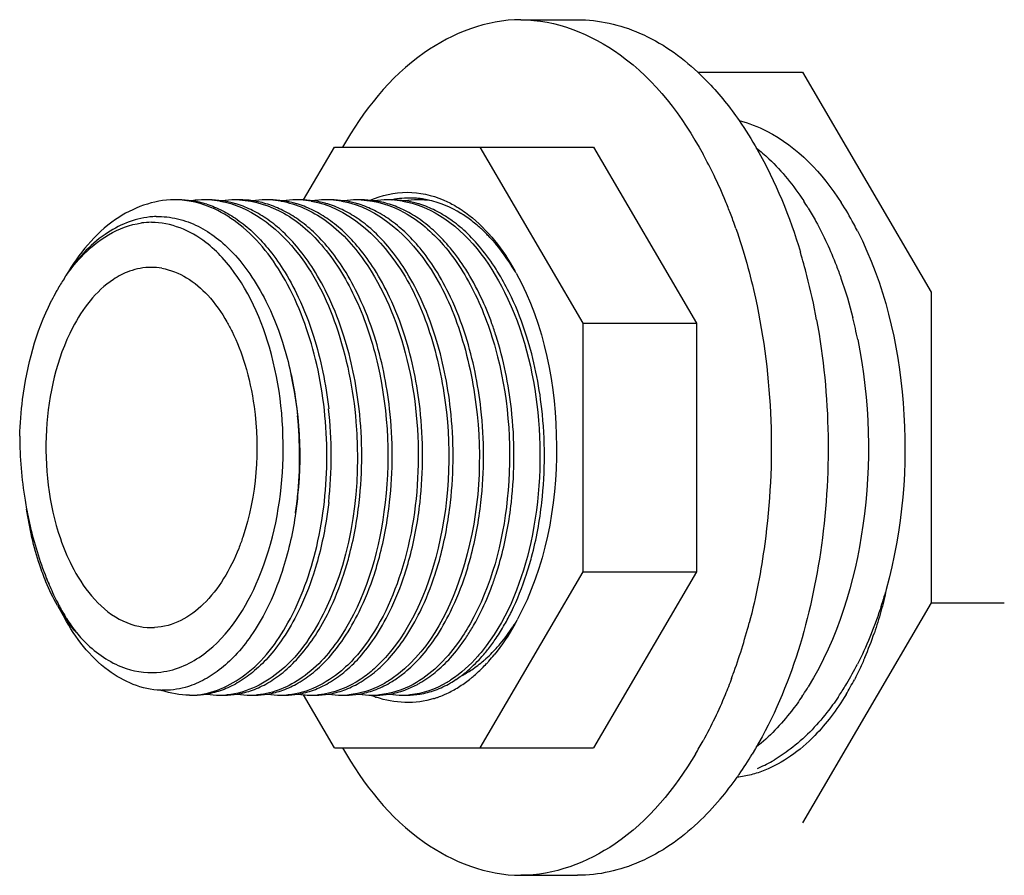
# Model space of a CAD drawing. Header units: millimetres. Extents: x 0 to 297, y 0 to 210.
# Tile 19 of 26: x 223.774 to 224.429, y 171.447 to 172.017. Entities that reach past the tile are written whole.
import ezdxf

# ---------------------------------------------------------------- set-up
doc = ezdxf.new("R2010")
doc.units = ezdxf.units.MM
doc.header["$LTSCALE"] = 16.335
doc.layers.get('0').update_dxf_attribs({"linetype": 'CONTINUOUS'})
doc.layers.add('AXES_REF', color=7, linetype='CONTINUOUS')

msp = doc.modelspace()

# ---------------------------------------------------------------- linework, layer by layer
at = {"color": 7, "linetype": 'Continuous'}
for p, q in [((224.22528, 171.98223), (224.29506, 171.98223)), ((224.29506, 171.98223), (224.38074, 171.83579)), ((223.96272, 171.89714), (223.98326, 171.93223)), ((223.98326, 171.93223), (224.15588, 171.93223)), ((224.08019, 171.93223), (224.14874, 171.81508)), ((224.15588, 171.93223), (224.22443, 171.81508)), ((224.0215, 171.89724), (224.0217, 171.89728)), ((224.0215, 171.89719), (224.0217, 171.89723)), ((224.06777, 171.88808), (224.06758, 171.8882)), ((224.06777, 171.88809), (224.06758, 171.8882)), ((224.06917, 171.88714), (224.0691, 171.88718)), ((224.06918, 171.88719), (224.06911, 171.88724)), ((224.38074, 171.83579), (224.38074, 171.62868)), ((224.14874, 171.81508), (224.14874, 171.64939)), ((224.14874, 171.81508), (224.22443, 171.81508)), ((224.22443, 171.81508), (224.22443, 171.64939)), ((224.14874, 171.64939), (224.08019, 171.53223)), ((224.14874, 171.64939), (224.22443, 171.64939)), ((224.22443, 171.64939), (224.15588, 171.53223)), ((224.38074, 171.62868), (224.29506, 171.48223)), ((224.38074, 171.62868), (224.4294, 171.62868)), ((223.79884, 171.62706), (223.80347, 171.61881)), ((223.98326, 171.53223), (223.96262, 171.56751)), ((223.98326, 171.53223), (224.15588, 171.53223))]:
    msp.add_line(p, q, dxfattribs=at)
for centre, radius, start, end in [((223.87663, 171.83691), 0.06032, 87.20207, 90.00324), ((223.87955, 171.83637), 0.06086, 81.64258, 89.9759), ((223.87662, 171.83685), 0.06039, 86.42941, 87.20227), ((223.87656, 171.83607), 0.06117, 80.46641, 86.41439), ((223.89692, 171.83645), 0.06079, 90.02202, 98.06717), ((223.87909, 171.83364), 0.06363, 72.31982, 81.58966), ((223.8969, 171.83701), 0.06023, 87.19511, 89.99864), ((223.89683, 171.83602), 0.06122, 80.40339, 87.17817), ((223.89982, 171.83644), 0.06079, 81.81514, 89.97657), ((223.9172, 171.83643), 0.06081, 90.02335, 98.24866), ((223.89949, 171.83423), 0.06303, 74.65702, 81.79789), ((223.91717, 171.83701), 0.06023, 87.19511, 89.99864), ((223.9201, 171.83645), 0.06079, 81.87917, 89.97704), ((223.93747, 171.83641), 0.06082, 90.02362, 98.31093), ((223.91965, 171.83366), 0.06361, 72.36759, 81.83105), ((223.93745, 171.83701), 0.06023, 87.19511, 89.99864), ((223.93738, 171.83602), 0.06122, 80.40339, 87.17817), ((223.94037, 171.83644), 0.06079, 81.81737, 89.9766), ((223.95775, 171.83643), 0.06081, 90.02336, 98.25095), ((223.94003, 171.83422), 0.06304, 74.59793, 81.79949), ((223.95772, 171.83701), 0.06023, 87.19511, 89.99864), ((223.96065, 171.83644), 0.06079, 81.8189, 89.97659), ((223.95765, 171.83602), 0.06122, 80.40339, 87.17817), ((223.97809, 171.83584), 0.0614, 96.29806, 98.24118), ((223.96031, 171.83421), 0.06305, 74.55574, 81.80057), ((223.97801, 171.83666), 0.06057, 90.0116, 96.3036), ((223.97799, 171.83701), 0.06023, 87.19511, 89.99864), ((223.97793, 171.83602), 0.06122, 80.40339, 87.17817), ((223.98092, 171.83644), 0.06079, 81.8195, 89.97659), ((223.9983, 171.83643), 0.06081, 90.02338, 98.2532), ((223.98058, 171.8342), 0.06306, 74.53795, 81.80098), ((223.99827, 171.83701), 0.06023, 87.19511, 89.99864), ((224.0012, 171.83644), 0.06079, 81.84084, 89.97675), ((224.01857, 171.83642), 0.06082, 90.02331, 98.27366), ((224.00074, 171.83365), 0.06362, 72.36937, 81.79341), ((224.01854, 171.83701), 0.06023, 87.19511, 89.99864), ((224.01848, 171.83602), 0.06122, 80.40339, 87.17817), ((224.02147, 171.83644), 0.06079, 81.81624, 89.97662), ((224.03337, 171.83821), 0.06021, 88.60742, 101.17579), ((224.03885, 171.83643), 0.06081, 90.02336, 98.24974), ((224.02113, 171.83422), 0.06304, 74.61714, 81.79853), ((224.03332, 171.83902), 0.0594, 84.62397, 88.5396), ((224.03882, 171.83701), 0.06023, 87.19511, 89.99864), ((224.03325, 171.83826), 0.06017, 81.77087, 84.62414), ((224.04177, 171.8369), 0.06033, 85.91794, 89.99591), ((224.03876, 171.83611), 0.06113, 81.03495, 87.18205), ((224.03308, 171.83716), 0.06127, 77.77299, 81.76527), ((223.89892, 171.8321), 0.06523, 72.45728, 74.67606), ((223.93946, 171.83207), 0.06526, 72.40855, 74.61743), ((223.95974, 171.83206), 0.06528, 72.40928, 74.57572), ((223.98001, 171.83206), 0.06528, 72.42372, 74.55818), ((224.02056, 171.83208), 0.06526, 72.4092, 74.63644), ((224.01547, 171.82041), 0.07801, 57.65031, 63.36736), ((223.86605, 171.83083), 0.05526, 91.57522, 95.86707), ((224.01209, 171.81499), 0.08439, 54.93401, 57.68305), ((224.02541, 171.81976), 0.08039, 57.06725, 58.20053), ((224.02336, 171.81664), 0.08413, 53.79552, 56.99689), ((224.01831, 171.80987), 0.09257, 48.11378, 53.75262), ((223.86143, 171.83056), 0.05168, 90.01768, 97.44528), ((224.01116, 171.80183), 0.10334, 44.12766, 48.13701), ((224.00494, 171.79574), 0.11204, 41.8439, 44.14816), ((223.95759, 171.76635), 0.15798, 30.22041, 32.3914), ((223.91628, 171.76993), 0.13545, 146.55406, 150.1392), ((223.94285, 171.75794), 0.17496, 25.20743, 30.17054), ((223.95863, 171.76861), 0.16613, 28.69497, 29.31997), ((223.92372, 171.76557), 0.14406, 150.10895, 150.68307), ((223.9298, 171.7622), 0.15101, 150.69865, 153.27604), ((223.89826, 171.74653), 0.20182, 19.74441, 25.20925), ((223.93528, 171.75939), 0.15717, 153.26005, 153.46041), ((223.87871, 171.73929), 0.22267, 17.56711, 19.79795), ((223.69235, 171.72624), 0.26778, 354.29652, 5.82045), ((223.70183, 171.72679), 0.2794, 353.60604, 6.42946), ((223.72209, 171.72679), 0.27942, 353.6122, 6.41819), ((223.74236, 171.72679), 0.27942, 353.61336, 6.41479), ((223.76263, 171.72679), 0.27943, 353.6131, 6.41055), ((223.78292, 171.72679), 0.27942, 353.58915, 6.38473), ((223.80318, 171.72679), 0.27943, 353.61318, 6.41007), ((223.82346, 171.72679), 0.27943, 353.61285, 6.41117), ((223.84374, 171.72679), 0.27942, 353.61105, 6.41398), ((224.21578, 171.77205), 0.44484, 189.69434, 190.48478), ((223.89595, 171.71127), 0.20508, 339.65028, 342.01046), ((224.14638, 171.79), 0.38324, 202.50941, 203.0782), ((223.94308, 171.7031), 0.16215, 202.9877, 207.33273), ((223.933, 171.69802), 0.15086, 207.3782, 207.87858), ((223.92537, 171.6939), 0.1422, 207.84595, 211.63613), ((223.90419, 171.68609), 0.12077, 209.26445, 213.75311), ((223.83104, 171.69589), 0.16548, 333.11328, 333.77483), ((223.94016, 171.69194), 0.15679, 329.46441, 333.82523), ((223.95866, 171.69286), 0.15879, 330.33585, 333.80229), ((223.89612, 171.68082), 0.11113, 213.80777, 214.44106), ((223.91816, 171.68954), 0.13377, 211.66986, 212.13357), ((223.90952, 171.68395), 0.12348, 212.06777, 217.41586), ((223.9738, 171.68419), 0.14134, 326.0198, 330.35294), ((223.9886, 171.6874), 0.13584, 327.03585, 327.59296), ((223.98617, 171.68894), 0.13872, 327.59411, 328.47989), ((223.95741, 171.69653), 0.16752, 330.686, 331.81792), ((223.95517, 171.68313), 0.13938, 325.99778, 329.44672), ((223.99015, 171.6864), 0.134, 326.65335, 327.03545), ((224.12234, 171.68395), 0.23297, 336.85376, 341.17884), ((223.88053, 171.67886), 0.13164, 325.72429, 325.96743), ((223.9877, 171.67485), 0.12459, 322.04205, 326.00896), ((224.01472, 171.66765), 0.10306, 315.63669, 319.99365), ((223.99831, 171.66657), 0.11113, 317.97896, 322.04126), ((224.02202, 171.66055), 0.09288, 312.04043, 315.62056), ((223.92154, 171.66277), 0.10537, 317.93421, 318.26599), ((224.00759, 171.65992), 0.1052, 312.41253, 317.04372), ((224.02585, 171.65636), 0.0872, 310.65711, 312.01644), ((224.00182, 171.6654), 0.11316, 317.00273, 318.19229), ((223.99729, 171.66942), 0.11922, 318.20595, 320.84626), ((223.95561, 171.64867), 0.08563, 309.34973, 310.71138), ((223.98007, 171.64342), 0.07892, 303.38907, 309.40794), ((224.01877, 171.6458), 0.08193, 306.83896, 309.35145), ((224.03783, 171.63963), 0.06658, 296.83551, 300.08223), ((224.03575, 171.64322), 0.07073, 300.08516, 303.42548), ((224.0143, 171.65263), 0.09529, 309.56013, 311.88326), ((224.01211, 171.65509), 0.09859, 311.87302, 312.3671), ((223.98422, 171.63724), 0.07147, 300.02873, 303.33806), ((224.00623, 171.63428), 0.06804, 297.92471, 300.01324), ((224.02195, 171.63701), 0.07121, 300.4673, 302.45945), ((224.02093, 171.63863), 0.07312, 302.45371, 303.12721), ((224.02464, 171.63747), 0.07173, 300.02834, 303.70972), ((224.02173, 171.64183), 0.07698, 303.70617, 306.84432), ((224.02119, 171.6439), 0.08417, 302.09418, 308.20135), ((224.01696, 171.64942), 0.09113, 308.14482, 309.55303), ((224.16145, 171.66544), 0.18967, 328.97556, 332.39792), ((223.86951, 171.62355), 0.0531, 267.95346, 268.80365), ((224.02856, 171.63113), 0.06941, 293.39585, 295.28238), ((224.02625, 171.63584), 0.07466, 295.3466, 302.09234), ((223.88676, 171.61993), 0.05269, 270.00166, 273.20519), ((223.88968, 171.62056), 0.05333, 270.03345, 279.3226), ((223.90707, 171.62058), 0.05335, 260.55549, 269.96586), ((223.90703, 171.61994), 0.05271, 270.00161, 273.20481), ((223.90995, 171.62056), 0.05333, 270.03352, 279.34532), ((223.90701, 171.62032), 0.05309, 273.204, 275.30177), ((223.92734, 171.62058), 0.05334, 260.57821, 269.96596), ((223.92731, 171.61994), 0.05271, 270.00161, 273.20481), ((223.92729, 171.62032), 0.05309, 273.204, 275.30177), ((223.93023, 171.62056), 0.05333, 270.0334, 279.33304), ((223.94762, 171.62058), 0.05335, 260.56646, 269.96597), ((223.94758, 171.61994), 0.05271, 270.00161, 273.20481), ((223.9505, 171.62056), 0.05333, 270.03343, 279.33546), ((223.94756, 171.62032), 0.05309, 273.204, 275.30177), ((223.96796, 171.62106), 0.05383, 260.582, 264.30621), ((223.96787, 171.62016), 0.05292, 264.30667, 269.99089), ((223.96786, 171.61994), 0.05271, 270.00161, 273.20481), ((223.96784, 171.62032), 0.05309, 273.204, 275.30177), ((223.97078, 171.62056), 0.05333, 270.03342, 279.33727), ((223.98817, 171.62058), 0.05335, 260.57083, 269.96601), ((223.98813, 171.61994), 0.05271, 270.00161, 273.20481), ((223.99105, 171.62055), 0.05332, 270.0324, 279.23511), ((223.98811, 171.62032), 0.05309, 273.204, 275.30177), ((224.00844, 171.6206), 0.05336, 260.47265, 269.96631), ((224.03427, 171.62974), 0.06788, 247.12534, 247.5344), ((224.03384, 171.62867), 0.06673, 247.52898, 249.86086), ((224.00841, 171.61994), 0.05271, 270.00161, 273.20481), ((224.03347, 171.6277), 0.06569, 249.86632, 250.12848), ((224.00839, 171.62032), 0.05309, 273.204, 275.30177), ((224.01133, 171.62056), 0.05333, 270.03338, 279.33253), ((224.02871, 171.62058), 0.05335, 260.56594, 269.96596), ((224.02868, 171.61994), 0.05271, 270.00161, 273.20481), ((224.0316, 171.62056), 0.05333, 270.03338, 279.3295), ((224.02866, 171.62032), 0.05309, 273.204, 275.30177), ((224.03052, 171.6261), 0.064, 287.31422, 288.1127), ((224.03024, 171.62696), 0.06491, 288.11519, 289.9441), ((224.02953, 171.62888), 0.06696, 289.95354, 293.40303)]:
    msp.add_arc(centre, radius, start, end, dxfattribs=at)
at = {"color": 9, "linetype": 'Continuous'}
for centre, radius, start, end in [((223.7284, 171.72472), 0.23187, 351.01147, 351.13251), ((223.94546, 171.7065), 0.16569, 201.73299, 203.75376)]:
    msp.add_arc(centre, radius, start, end, dxfattribs=at)
at = {"color": 7, "linetype": 'Continuous'}
for points, knots in [([(223.87662, 171.89723), (223.86289, 171.89723), (223.83243, 171.88567), (223.81301, 171.86109), (223.80455, 171.84679)], [0, 0, 0, 0, 0.452522, 1, 1, 1, 1]), ([(223.8897, 171.56732), (223.90188, 171.568), (223.92845, 171.57988), (223.95617, 171.61709), (223.9742, 171.66784), (223.98043, 171.72677), (223.97413, 171.78643), (223.9557, 171.83931), (223.92712, 171.87935), (223.89981, 171.89419), (223.88669, 171.89639)], [0, 0, 0, 0, 0.090835, 0.202454, 0.33763, 0.487999, 0.640336, 0.781116, 0.900916, 1, 1, 1, 1]), ([(223.90704, 171.89638), (223.92672, 171.89306), (223.96099, 171.86671), (223.98775, 171.81153), (224.00416, 171.72947), (223.99552, 171.66204), (223.9771, 171.62393)], [0, 0, 0, 0, 0.193411, 0.378791, 0.589779, 1, 1, 1, 1]), ([(223.92012, 171.89716), (223.93034, 171.89666), (223.95213, 171.88961), (223.97888, 171.86511), (223.99985, 171.82979), (224.01883, 171.77083), (224.02196, 171.69253), (224.0037, 171.63118), (223.98774, 171.60679)], [0, 0, 0, 0, 0.090922, 0.19472, 0.315783, 0.451903, 0.741195, 1, 1, 1, 1]), ([(223.94758, 171.89638), (223.95818, 171.89459), (223.98014, 171.88441), (224.01123, 171.85005), (224.0344, 171.79351), (224.0422, 171.72149), (224.032, 171.65165), (224.01201, 171.60982), (223.99858, 171.59418)], [0, 0, 0, 0, 0.093043, 0.20116, 0.394621, 0.610894, 0.821552, 1, 1, 1, 1]), ([(223.96786, 171.89638), (223.99149, 171.89239), (224.02471, 171.86208), (224.04772, 171.81105), (224.06254, 171.74507), (224.05849, 171.66445), (224.03079, 171.60367), (224.00978, 171.58488)], [0, 0, 0, 0, 0.20127, 0.330586, 0.47352, 0.763283, 1, 1, 1, 1]), ([(223.98813, 171.89638), (224.01279, 171.89222), (224.04709, 171.85957), (224.06984, 171.80568), (224.08339, 171.73674), (224.07701, 171.65488), (224.04477, 171.59411), (224.02174, 171.57833)], [0, 0, 0, 0, 0.204258, 0.336402, 0.481924, 0.771944, 1, 1, 1, 1]), ([(224.00122, 171.89716), (224.01113, 171.89668), (224.0322, 171.89006), (224.0584, 171.86691), (224.07923, 171.83333), (224.09877, 171.7768), (224.10361, 171.70036), (224.08791, 171.63989), (224.07365, 171.61469)], [0, 0, 0, 0, 0.090579, 0.193402, 0.312907, 0.447379, 0.735787, 1, 1, 1, 1]), ([(224.03172, 171.90223), (224.0399, 171.90223), (224.05109, 171.89976), (224.06097, 171.89478), (224.06348, 171.89334)], [0, 0, 0, 0, 0.738877, 1, 1, 1, 1]), ([(223.8604, 171.8858), (223.84977, 171.88471), (223.82725, 171.87517), (223.81156, 171.85723), (223.80457, 171.84676)], [0, 0, 0, 0, 0.458914, 1, 1, 1, 1]), ([(224.05334, 171.88689), (224.07235, 171.87522), (224.10383, 171.83247), (224.12288, 171.75485), (224.11923, 171.67227), (224.09939, 171.62002), (224.08436, 171.60001)], [0, 0, 0, 0, 0.214474, 0.480968, 0.759329, 1, 1, 1, 1]), ([(223.80327, 171.84458), (223.80666, 171.84971), (223.81958, 171.86675), (223.83951, 171.87981), (223.85474, 171.8818)], [0, 0, 0, 0, 0.286227, 1, 1, 1, 1]), ([(223.90861, 171.8587), (223.90524, 171.86237), (223.89235, 171.87464), (223.8743, 171.88223), (223.86142, 171.88223)], [0, 0, 0, 0, 0.278492, 1, 1, 1, 1]), ([(223.89627, 171.59457), (223.91294, 171.6069), (223.93904, 171.64846), (223.95267, 171.72086), (223.94521, 171.79596), (223.92379, 171.84215), (223.90861, 171.8587)], [0, 0, 0, 0, 0.217624, 0.487082, 0.764283, 1, 1, 1, 1]), ([(224.10436, 171.84837), (224.12329, 171.81378), (224.13885, 171.73303), (224.12375, 171.65227), (224.10507, 171.61741)], [0, 0, 0, 0, 0.499354, 1, 1, 1, 1]), ([(223.77377, 171.73983), (223.77401, 171.74797), (223.7764, 171.77871), (223.78452, 171.8093), (223.79467, 171.82962)], [0, 0, 0, 0, 0.263901, 1, 1, 1, 1]), ([(223.94826, 171.8038), (223.94956, 171.79983), (223.95442, 171.78335), (223.95743, 171.76633), (223.95875, 171.75339)], [0, 0, 0, 0, 0.243216, 1, 1, 1, 1]), ([(223.95881, 171.69963), (223.95837, 171.69527), (223.95625, 171.6784), (223.95242, 171.66172), (223.94849, 171.64971)], [0, 0, 0, 0, 0.257408, 1, 1, 1, 1]), ([(223.9795, 171.69567), (223.97903, 171.69151), (223.97682, 171.67537), (223.97309, 171.65944), (223.96936, 171.64794)], [0, 0, 0, 0, 0.257405, 1, 1, 1, 1]), ([(223.98963, 171.64793), (223.99085, 171.65168), (223.99545, 171.66732), (223.99839, 171.68343), (223.99978, 171.6957)], [0, 0, 0, 0, 0.242005, 1, 1, 1, 1]), ([(224.0099, 171.64793), (224.01112, 171.65168), (224.01573, 171.66732), (224.01867, 171.68343), (224.02005, 171.6957)], [0, 0, 0, 0, 0.242002, 1, 1, 1, 1]), ([(224.03018, 171.64792), (224.0314, 171.65167), (224.036, 171.66731), (224.03894, 171.68343), (224.04033, 171.6957)], [0, 0, 0, 0, 0.241997, 1, 1, 1, 1]), ([(224.05045, 171.64792), (224.05167, 171.65167), (224.05626, 171.66727), (224.0592, 171.68334), (224.06059, 171.69559)], [0, 0, 0, 0, 0.242008, 1, 1, 1, 1]), ([(224.07072, 171.64789), (224.07194, 171.65164), (224.07655, 171.66729), (224.07949, 171.68342), (224.08087, 171.6957)], [0, 0, 0, 0, 0.24199, 1, 1, 1, 1]), ([(224.091, 171.64793), (224.09222, 171.65168), (224.09683, 171.66732), (224.09977, 171.68343), (224.10115, 171.6957)], [0, 0, 0, 0, 0.242002, 1, 1, 1, 1]), ([(224.11128, 171.64793), (224.1125, 171.65168), (224.1171, 171.66732), (224.12004, 171.68342), (224.12142, 171.69569)], [0, 0, 0, 0, 0.242005, 1, 1, 1, 1]), ([(223.79124, 171.64281), (223.78972, 171.64647), (223.78391, 171.66211), (223.78021, 171.6785), (223.77836, 171.69109)], [0, 0, 0, 0, 0.23721, 1, 1, 1, 1]), ([(223.77837, 171.6911), (223.77916, 171.68687), (223.78253, 171.67059), (223.78762, 171.65467), (223.79233, 171.64328)], [0, 0, 0, 0, 0.258704, 1, 1, 1, 1]), ([(224.35079, 171.63758), (224.34974, 171.63266), (224.34738, 171.62298), (224.34445, 171.61346), (224.34285, 171.60879)], [0, 0, 0, 0, 0.504598, 1, 1, 1, 1]), ([(223.9771, 171.62393), (223.96992, 171.60905), (223.95338, 171.58344), (223.92504, 171.56868), (223.91192, 171.56746)], [0, 0, 0, 0, 0.556184, 1, 1, 1, 1]), ([(223.86762, 171.57049), (223.85521, 171.57093), (223.82792, 171.58266), (223.81094, 171.60551), (223.80347, 171.61881)], [0, 0, 0, 0, 0.448814, 1, 1, 1, 1]), ([(224.07365, 171.61469), (224.0711, 171.6102), (224.06119, 171.59457), (224.04749, 171.58085), (224.03571, 171.57446)], [0, 0, 0, 0, 0.278102, 1, 1, 1, 1]), ([(223.81145, 171.60893), (223.81386, 171.60607), (223.82323, 171.59606), (223.83517, 171.58815), (223.84465, 171.585)], [0, 0, 0, 0, 0.272369, 1, 1, 1, 1]), ([(223.98774, 171.60679), (223.98081, 171.5962), (223.96533, 171.57807), (223.94276, 171.56844), (223.93219, 171.56746)], [0, 0, 0, 0, 0.544002, 1, 1, 1, 1]), ([(224.08436, 171.60001), (224.08262, 171.59769), (224.07577, 171.58922), (224.06758, 171.58176), (224.06089, 171.57739)], [0, 0, 0, 0, 0.266729, 1, 1, 1, 1]), ([(223.99858, 171.59418), (223.99531, 171.59037), (223.98279, 171.57752), (223.96539, 171.56866), (223.95247, 171.56746)], [0, 0, 0, 0, 0.279224, 1, 1, 1, 1]), ([(224.33656, 171.59237), (224.33547, 171.58984), (224.33322, 171.58485), (224.33079, 171.57995), (224.32953, 171.57756)], [0, 0, 0, 0, 0.504684, 1, 1, 1, 1]), ([(224.00978, 171.58488), (224.00701, 171.58239), (223.99623, 171.57385), (223.98274, 171.56839), (223.97274, 171.56746)], [0, 0, 0, 0, 0.270672, 1, 1, 1, 1]), ([(224.02174, 171.57833), (224.0195, 171.5768), (224.01072, 171.57143), (224.00057, 171.56816), (223.99302, 171.56746)], [0, 0, 0, 0, 0.263651, 1, 1, 1, 1]), ([(224.32399, 171.56768), (224.32093, 171.56261), (224.31453, 171.55306), (224.30705, 171.54431), (224.30317, 171.54033)], [0, 0, 0, 0, 0.515371, 1, 1, 1, 1]), ([(224.30317, 171.54033), (224.29823, 171.53527), (224.28793, 171.52635), (224.276, 171.51969), (224.27, 171.51726)], [0, 0, 0, 0, 0.521839, 1, 1, 1, 1]), ([(224.27, 171.51726), (224.26848, 171.51665), (224.26544, 171.51553), (224.26233, 171.51462), (224.26078, 171.51423)], [0, 0, 0, 0, 0.504533, 1, 1, 1, 1]), ([(224.26078, 171.51423), (224.25924, 171.51383), (224.25616, 171.51316), (224.25303, 171.51272), (224.25148, 171.51256)], [0, 0, 0, 0, 0.503337, 1, 1, 1, 1])]:
    msp.add_open_spline(points, degree=3, knots=knots, dxfattribs=at)
for points in [[(224.0071, 171.89694), (224.01479, 171.9003), (224.02333, 171.90223), (224.03172, 171.90223)], [(224.02868, 171.89638), (224.03737, 171.89491), (224.04583, 171.8915), (224.05334, 171.88689)], [(224.06758, 171.8882), (224.06098, 171.89227), (224.05364, 171.8954), (224.04606, 171.89705)], [(223.89841, 171.89427), (223.90186, 171.89317), (223.90523, 171.89179), (223.90847, 171.89017)], [(223.90847, 171.89017), (223.91201, 171.8884), (223.91542, 171.88634), (223.91865, 171.88407)], [(223.92879, 171.89015), (223.92551, 171.89179), (223.92209, 171.89319), (223.91859, 171.8943)], [(223.93893, 171.88407), (223.9357, 171.88633), (223.93231, 171.88838), (223.92879, 171.89015)], [(223.94906, 171.89015), (223.9458, 171.89178), (223.9424, 171.89318), (223.93891, 171.89428)], [(223.9592, 171.88407), (223.95598, 171.88633), (223.95259, 171.88838), (223.94906, 171.89015)], [(223.96934, 171.89014), (223.96607, 171.89178), (223.96267, 171.89318), (223.95919, 171.89428)], [(223.97946, 171.88408), (223.97624, 171.88634), (223.97286, 171.88839), (223.96934, 171.89014)], [(223.9896, 171.89015), (223.98634, 171.89178), (223.98294, 171.89318), (223.97946, 171.89428)], [(223.99976, 171.88407), (223.99653, 171.88633), (223.99313, 171.88839), (223.9896, 171.89015)], [(224.00989, 171.89014), (224.00662, 171.89178), (224.00321, 171.89318), (223.99972, 171.89429)], [(224.02003, 171.88407), (224.01681, 171.88633), (224.01342, 171.88838), (224.00989, 171.89014)], [(224.03017, 171.89014), (224.0269, 171.89178), (224.0235, 171.89318), (224.02001, 171.89428)], [(224.04031, 171.88407), (224.03708, 171.88633), (224.03369, 171.88838), (224.03017, 171.89014)], [(224.05044, 171.89014), (224.04717, 171.89178), (224.04377, 171.89318), (224.04029, 171.89428)], [(224.06348, 171.89334), (224.06675, 171.89146), (224.06988, 171.88932), (224.07286, 171.88701)], [(223.86453, 171.88607), (223.86933, 171.8862), (223.8742, 171.88569), (223.87888, 171.88459)], [(223.87888, 171.88459), (223.8836, 171.88348), (223.8882, 171.88176), (223.89253, 171.87959)], [(223.91865, 171.88407), (223.92222, 171.88157), (223.9256, 171.8788), (223.92879, 171.87583)], [(223.94906, 171.87583), (223.94587, 171.8788), (223.94249, 171.88157), (223.93893, 171.88407)], [(223.96933, 171.87584), (223.96614, 171.8788), (223.96276, 171.88157), (223.9592, 171.88407)], [(223.98961, 171.87583), (223.98642, 171.8788), (223.98303, 171.88158), (223.97946, 171.88408)], [(224.00988, 171.87583), (224.0067, 171.8788), (224.00332, 171.88157), (223.99976, 171.88407)], [(224.03016, 171.87583), (224.02698, 171.87879), (224.0236, 171.88157), (224.02003, 171.88407)], [(224.05044, 171.87583), (224.04725, 171.87879), (224.04387, 171.88157), (224.04031, 171.88407)], [(224.07071, 171.87583), (224.06752, 171.8788), (224.06414, 171.88157), (224.06058, 171.88407)], [(224.07286, 171.88701), (224.0792, 171.88209), (224.0849, 171.87629), (224.08995, 171.87005)], [(223.89253, 171.87959), (223.89679, 171.87746), (223.90084, 171.87487), (223.90462, 171.87198)], [(223.90462, 171.87198), (223.90868, 171.86887), (223.91247, 171.86538), (223.91597, 171.86165)], [(223.92879, 171.87583), (223.9324, 171.87246), (223.93578, 171.86883), (223.93893, 171.86502)], [(223.95921, 171.86501), (223.95606, 171.86882), (223.95268, 171.87246), (223.94906, 171.87583)], [(223.97948, 171.86502), (223.97633, 171.86883), (223.97294, 171.87247), (223.96933, 171.87584)], [(223.99975, 171.86502), (223.9966, 171.86883), (223.99322, 171.87246), (223.98961, 171.87583)], [(224.02002, 171.86502), (224.01688, 171.86883), (224.0135, 171.87246), (224.00988, 171.87583)], [(224.0403, 171.86502), (224.03715, 171.86883), (224.03377, 171.87246), (224.03016, 171.87583)], [(224.06057, 171.86502), (224.05743, 171.86883), (224.05405, 171.87246), (224.05044, 171.87583)], [(224.08085, 171.86502), (224.0777, 171.86883), (224.07432, 171.87246), (224.07071, 171.87583)], [(224.10341, 171.84994), (224.09904, 171.85721), (224.09406, 171.86416), (224.0884, 171.87048)], [(224.08995, 171.87005), (224.09504, 171.86378), (224.09952, 171.857), (224.10348, 171.84996)], [(223.93893, 171.86502), (223.9426, 171.86057), (223.94597, 171.85587), (223.94906, 171.851)], [(223.96936, 171.85097), (223.96626, 171.85584), (223.96289, 171.86056), (223.95921, 171.86501)], [(223.98963, 171.85097), (223.98653, 171.85585), (223.98316, 171.86057), (223.97948, 171.86502)], [(224.00991, 171.85097), (224.00681, 171.85585), (224.00343, 171.86057), (223.99975, 171.86502)], [(224.03018, 171.85097), (224.02708, 171.85585), (224.02371, 171.86057), (224.02002, 171.86502)], [(224.05045, 171.85097), (224.04736, 171.85585), (224.04398, 171.86057), (224.0403, 171.86502)], [(224.07073, 171.85097), (224.06763, 171.85585), (224.06425, 171.86057), (224.06057, 171.86502)], [(224.091, 171.85099), (224.0879, 171.85586), (224.08453, 171.86057), (224.08085, 171.86502)], [(223.91597, 171.86165), (223.91996, 171.85739), (223.92361, 171.85279), (223.92694, 171.84798)], [(223.94906, 171.851), (223.95284, 171.84505), (223.95621, 171.83884), (223.95922, 171.83246)], [(223.9795, 171.83246), (223.97649, 171.83882), (223.97313, 171.84503), (223.96936, 171.85097)], [(223.99977, 171.83246), (223.99677, 171.83882), (223.9934, 171.84503), (223.98963, 171.85097)], [(224.02005, 171.83245), (224.01704, 171.83882), (224.01368, 171.84503), (224.00991, 171.85097)], [(224.04032, 171.83245), (224.03732, 171.83882), (224.03395, 171.84503), (224.03018, 171.85097)], [(224.0606, 171.83245), (224.05759, 171.83882), (224.05422, 171.84503), (224.05045, 171.85097)], [(224.08086, 171.83249), (224.07786, 171.83884), (224.07449, 171.84504), (224.07073, 171.85097)], [(223.92694, 171.84798), (223.93095, 171.84218), (223.93452, 171.83604), (223.93768, 171.82973)], [(223.95922, 171.83246), (223.96319, 171.82405), (223.96654, 171.81533), (223.96935, 171.80646)], [(223.98962, 171.80648), (223.98681, 171.81534), (223.98346, 171.82405), (223.9795, 171.83246)], [(224.00989, 171.80649), (224.00709, 171.81535), (224.00374, 171.82405), (223.99977, 171.83246)], [(224.03016, 171.8065), (224.02736, 171.81535), (224.02401, 171.82406), (224.02005, 171.83245)], [(224.05044, 171.80649), (224.04764, 171.81534), (224.04429, 171.82405), (224.04032, 171.83245)], [(224.07073, 171.80645), (224.06792, 171.81532), (224.06457, 171.82404), (224.0606, 171.83245)], [(224.11126, 171.80649), (224.10846, 171.81535), (224.10511, 171.82406), (224.10115, 171.83246)], [(223.93768, 171.82973), (223.94186, 171.82138), (223.94536, 171.81267), (223.94826, 171.8038)], [(223.96935, 171.80646), (223.97433, 171.79075), (223.97763, 171.77445), (223.97948, 171.75807)], [(223.99976, 171.75802), (223.99792, 171.77442), (223.9946, 171.79075), (223.98962, 171.80648)], [(224.02004, 171.758), (224.01819, 171.77441), (224.01488, 171.79075), (224.00989, 171.80649)], [(224.04031, 171.75798), (224.03847, 171.7744), (224.03515, 171.79075), (224.03016, 171.8065)], [(224.0606, 171.75786), (224.05876, 171.77432), (224.05544, 171.7907), (224.05044, 171.80649)], [(224.08086, 171.75798), (224.07902, 171.77439), (224.07571, 171.79072), (224.07073, 171.80645)], [(224.10114, 171.75799), (224.09929, 171.7744), (224.09598, 171.79075), (224.09099, 171.80649)], [(224.12141, 171.758), (224.11957, 171.77441), (224.11625, 171.79075), (224.11126, 171.80649)], [(223.77377, 171.73983), (223.77373, 171.72555), (223.77488, 171.71121), (223.7773, 171.69714)], [(223.94849, 171.64971), (223.94565, 171.64105), (223.94224, 171.63255), (223.93815, 171.6244)], [(223.96936, 171.64794), (223.96656, 171.63933), (223.96321, 171.63088), (223.95921, 171.62276)], [(223.97949, 171.62276), (223.98348, 171.63088), (223.98684, 171.63933), (223.98963, 171.64793)], [(223.99976, 171.62276), (224.00376, 171.63088), (224.00711, 171.63933), (224.0099, 171.64793)], [(224.02003, 171.62276), (224.02403, 171.63087), (224.02738, 171.63932), (224.03018, 171.64792)], [(224.04031, 171.62276), (224.04431, 171.63087), (224.04766, 171.63932), (224.05045, 171.64792)], [(224.06058, 171.62276), (224.06458, 171.63086), (224.06792, 171.6393), (224.07072, 171.64789)], [(224.10113, 171.62276), (224.10513, 171.63088), (224.10848, 171.63933), (224.11128, 171.64793)], [(223.79884, 171.62706), (223.79598, 171.63214), (223.79346, 171.63742), (223.79124, 171.64281)], [(224.08087, 171.62278), (224.08362, 171.62837), (224.08606, 171.63411), (224.08823, 171.63995)], [(223.93815, 171.6244), (223.93509, 171.61831), (223.93164, 171.61239), (223.92775, 171.60679)], [(223.95921, 171.62276), (223.95622, 171.61669), (223.95285, 171.61077), (223.94906, 171.60516)], [(223.96935, 171.60519), (223.97278, 171.61026), (223.97586, 171.61559), (223.97863, 171.62105)], [(223.98962, 171.60519), (223.99341, 171.61079), (223.99677, 171.6167), (223.99976, 171.62276)], [(224.0099, 171.60519), (224.01368, 171.61079), (224.01705, 171.6167), (224.02003, 171.62276)], [(224.03017, 171.60519), (224.03396, 171.61079), (224.03732, 171.6167), (224.04031, 171.62276)], [(224.05045, 171.60519), (224.05423, 171.61079), (224.0576, 171.6167), (224.06058, 171.62276)], [(223.81145, 171.60893), (223.80894, 171.6118), (223.80662, 171.61483), (223.80447, 171.61797)], [(224.10348, 171.61451), (224.09947, 171.60737), (224.09491, 171.6005), (224.08974, 171.59415)], [(224.09367, 171.60139), (224.0967, 171.605), (224.0995, 171.6088), (224.10209, 171.61274)], [(223.92775, 171.60679), (223.92456, 171.6022), (223.92106, 171.5978), (223.91723, 171.59373)], [(223.94906, 171.60516), (223.94599, 171.60062), (223.94262, 171.59625), (223.93895, 171.59218)], [(223.9592, 171.59215), (223.96289, 171.59624), (223.96626, 171.60062), (223.96935, 171.60519)], [(223.97949, 171.59217), (223.98305, 171.59612), (223.98632, 171.60034), (223.98931, 171.60472)], [(224.00017, 171.59263), (224.0037, 171.59658), (224.00693, 171.6008), (224.0099, 171.60519)], [(224.02004, 171.59217), (224.02372, 171.59625), (224.02709, 171.60063), (224.03017, 171.60519)], [(224.04032, 171.59217), (224.044, 171.59626), (224.04737, 171.60063), (224.05045, 171.60519)], [(224.0606, 171.59218), (224.06428, 171.59626), (224.06765, 171.60063), (224.07072, 171.60519)], [(223.8832, 171.58693), (223.88782, 171.58896), (223.89221, 171.59157), (223.89627, 171.59457)], [(223.91723, 171.59373), (223.91395, 171.59025), (223.91042, 171.58699), (223.90663, 171.58407)], [(223.93895, 171.59218), (223.93581, 171.5887), (223.93242, 171.58542), (223.9288, 171.58244)], [(223.94908, 171.58245), (223.95269, 171.58541), (223.95607, 171.58868), (223.9592, 171.59215)], [(223.96935, 171.58245), (223.97297, 171.58542), (223.97635, 171.5887), (223.97949, 171.59217)], [(223.98963, 171.58245), (223.99325, 171.58542), (223.99663, 171.5887), (223.99977, 171.59217)], [(224.01146, 171.58376), (224.0145, 171.58637), (224.01736, 171.5892), (224.02004, 171.59217)], [(224.03017, 171.58245), (224.0338, 171.58542), (224.03718, 171.5887), (224.04032, 171.59217)], [(224.05044, 171.58244), (224.05407, 171.58542), (224.05746, 171.5887), (224.0606, 171.59218)], [(224.07072, 171.58244), (224.07434, 171.58542), (224.07773, 171.5887), (224.08087, 171.59218)], [(224.07471, 171.58418), (224.07749, 171.58601), (224.08014, 171.58804), (224.08266, 171.5902)], [(223.84465, 171.585), (223.852, 171.58255), (223.86008, 171.58167), (223.86777, 171.58263)], [(223.86777, 171.58263), (223.87307, 171.58329), (223.87831, 171.58479), (223.8832, 171.58693)], [(223.90663, 171.58407), (223.90319, 171.58142), (223.89951, 171.57904), (223.89565, 171.57705)], [(223.9288, 171.58244), (223.9256, 171.57982), (223.92219, 171.57743), (223.91861, 171.57536)], [(223.93889, 171.57536), (223.94247, 171.57743), (223.94588, 171.57983), (223.94908, 171.58245)], [(223.95917, 171.57536), (223.96275, 171.57743), (223.96615, 171.57983), (223.96935, 171.58245)], [(223.97946, 171.57537), (223.98303, 171.57744), (223.98643, 171.57983), (223.98963, 171.58245)], [(223.99972, 171.57536), (224.0033, 171.57743), (224.0067, 171.57983), (224.0099, 171.58245)], [(224.04026, 171.57536), (224.04384, 171.57743), (224.04725, 171.57982), (224.05044, 171.58244)], [(223.89565, 171.57705), (223.89189, 171.57511), (223.88793, 171.57353), (223.88385, 171.57241)], [(223.91861, 171.57536), (223.91538, 171.57349), (223.91199, 171.57188), (223.90848, 171.57061)], [(223.92875, 171.57061), (223.93226, 171.57188), (223.93566, 171.57349), (223.93889, 171.57536)], [(223.94902, 171.57061), (223.95253, 171.57188), (223.95593, 171.57349), (223.95917, 171.57536)], [(223.9693, 171.57061), (223.97281, 171.57188), (223.97622, 171.5735), (223.97946, 171.57537)], [(223.9896, 171.57062), (223.9931, 171.57189), (223.99649, 171.5735), (223.99972, 171.57536)], [(224.00985, 171.57061), (224.01336, 171.57188), (224.01676, 171.57349), (224.01999, 171.57536)], [(224.05806, 171.57564), (224.05064, 171.57127), (224.04214, 171.56826), (224.03357, 171.56746)], [(224.05039, 171.5706), (224.0539, 171.57188), (224.0573, 171.57349), (224.06054, 171.57536)], [(223.88676, 171.56723), (223.88055, 171.56723), (223.87426, 171.56838), (223.8684, 171.57046)], [(223.88385, 171.57241), (223.87885, 171.57104), (223.87359, 171.57036), (223.86841, 171.57047)], [(223.90848, 171.57061), (223.90519, 171.56941), (223.90177, 171.56851), (223.89832, 171.56794)], [(223.91861, 171.56794), (223.92206, 171.56851), (223.92546, 171.56941), (223.92875, 171.57061)], [(223.93888, 171.56794), (223.94233, 171.56851), (223.94574, 171.56941), (223.94902, 171.57061)], [(223.95915, 171.56794), (223.9626, 171.56851), (223.96601, 171.56941), (223.9693, 171.57061)], [(223.97943, 171.56794), (223.98289, 171.56851), (223.98631, 171.56942), (223.9896, 171.57062)], [(223.99961, 171.56793), (224.00309, 171.56849), (224.00653, 171.5694), (224.00985, 171.57061)], [(224.03571, 171.57446), (224.02883, 171.57073), (224.02109, 171.56818), (224.01329, 171.56746)], [(224.01998, 171.56794), (224.02342, 171.56851), (224.02683, 171.56941), (224.03012, 171.57061)], [(224.03012, 171.57061), (224.03285, 171.5716), (224.03552, 171.5728), (224.03809, 171.57416)], [(224.04025, 171.56794), (224.0437, 171.56851), (224.04711, 171.56941), (224.05039, 171.5706)], [(224.04957, 171.56499), (224.03734, 171.56118), (224.02319, 171.56156), (224.01114, 171.56591)]]:
    msp.add_open_spline(points, degree=3, dxfattribs=at)
at = {"color": 9, "linetype": 'Continuous'}
msp.add_open_spline([(223.9575, 171.68898), (223.96222, 171.71924), (223.96121, 171.75093), (223.95445, 171.7808)], degree=3, dxfattribs=at)
at = {"layer": 'AXES_REF', "color": 7, "linetype": 'Continuous'}
for p, q in [((224.10742, 172.01723), (224.14526, 172.01723)), ((224.10742, 171.44723), (224.14526, 171.44723))]:
    msp.add_line(p, q, dxfattribs=at)
for centre, radius, start, end in [((223.97238, 171.78648), 0.29271, 25.70327, 28.83908), ((223.94609, 171.77384), 0.32188, 22.35878, 25.70117), ((223.9262, 171.76552), 0.34343, 20.91424, 22.37997), ((224.13332, 171.78985), 0.19432, 31.61619, 33.26828), ((224.1484, 171.78408), 0.20522, 28.254, 32.8866), ((223.91647, 171.76178), 0.35386, 20.13156, 20.91736), ((223.90849, 171.75886), 0.36236, 19.22093, 20.13112), ((224.13202, 171.77508), 0.22391, 26.94385, 28.30084), ((223.90949, 171.74709), 0.40105, 14.38383, 16.70001), ((223.86139, 171.81071), 0.04153, 80.35385, 89.96131), ((223.88233, 171.74027), 0.42904, 10.34252, 14.36558), ((224.00947, 171.73899), 0.32884, 11.43867, 14.02849), ((223.88804, 171.71269), 0.38399, 339.9278, 345.33599), ((223.86142, 171.65318), 0.04094, 270.00151, 272.86921), ((224.13932, 171.68554), 0.21566, 329.14287, 333.0893), ((223.9148, 171.70331), 0.35564, 339.43508, 339.86741), ((224.15643, 171.67541), 0.19578, 326.50622, 329.12075), ((224.13356, 171.67446), 0.19403, 326.63189, 328.38466), ((224.1388, 171.67104), 0.18778, 326.19187, 326.6247), ((224.16405, 171.67043), 0.18668, 325.9282, 326.48995), ((223.99148, 171.66755), 0.27093, 328.98922, 331.14679), ((224.04811, 171.65614), 0.24896, 325.29974, 329.0114), ((224.22878, 171.60486), 0.09364, 293.39546, 300.33707), ((224.23101, 171.59996), 0.08826, 292.64242, 293.32792), ((224.07483, 171.63735), 0.21629, 319.90136, 324.77552), ((224.06083, 171.64751), 0.23359, 324.72204, 325.26621)]:
    msp.add_arc(centre, radius, start, end, dxfattribs=at)
for points, knots in [([(224.10742, 172.01723), (224.08473, 172.01723), (224.0342, 171.99756), (224.00251, 171.9563), (223.98867, 171.93231)], [0, 0, 0, 0, 0.450184, 1, 1, 1, 1]), ([(224.10742, 172.01723), (224.13078, 172.01723), (224.18298, 171.9962), (224.2149, 171.95284), (224.22878, 171.92767)], [0, 0, 0, 0, 0.448345, 1, 1, 1, 1]), ([(224.14526, 172.01723), (224.15934, 172.01723), (224.18923, 172.01044), (224.21392, 171.99289), (224.22529, 171.98226)], [0, 0, 0, 0, 0.474997, 1, 1, 1, 1]), ([(224.22529, 171.98226), (224.22777, 171.97995), (224.2378, 171.96999), (224.24667, 171.95888), (224.25279, 171.95005)], [0, 0, 0, 0, 0.239827, 1, 1, 1, 1]), ([(224.25276, 171.95), (224.25919, 171.94843), (224.28697, 171.93778), (224.30831, 171.91469), (224.32073, 171.89552)], [0, 0, 0, 0, 0.224659, 1, 1, 1, 1]), ([(224.25279, 171.95005), (224.2571, 171.94384), (224.27424, 171.91638), (224.2865, 171.88605), (224.29362, 171.86234)], [0, 0, 0, 0, 0.23404, 1, 1, 1, 1]), ([(224.26417, 171.93192), (224.2671, 171.9296), (224.27908, 171.91916), (224.28913, 171.9066), (224.29579, 171.89645)], [0, 0, 0, 0, 0.235184, 1, 1, 1, 1]), ([(224.2988, 171.89172), (224.30059, 171.88881), (224.30774, 171.8765), (224.31367, 171.86351), (224.31756, 171.85343)], [0, 0, 0, 0, 0.24053, 1, 1, 1, 1]), ([(224.33163, 171.87654), (224.34954, 171.84131), (224.36865, 171.76015), (224.36185, 171.67771), (224.35068, 171.63763)], [0, 0, 0, 0, 0.487115, 1, 1, 1, 1]), ([(224.31756, 171.85343), (224.31863, 171.85066), (224.32282, 171.83926), (224.32627, 171.8276), (224.3285, 171.8187)], [0, 0, 0, 0, 0.244511, 1, 1, 1, 1]), ([(223.84679, 171.8496), (223.84305, 171.84824), (223.8269, 171.83985), (223.81546, 171.82447), (223.80897, 171.81202)], [0, 0, 0, 0, 0.220994, 1, 1, 1, 1]), ([(224.26367, 171.8317), (224.2753, 171.77833), (224.27787, 171.70392), (224.26406, 171.63273), (224.25952, 171.61548)], [0, 0, 0, 0, 0.753846, 1, 1, 1, 1]), ([(224.30441, 171.8173), (224.31371, 171.76646), (224.31528, 171.66594), (224.28589, 171.56846), (224.26154, 171.52796)], [0, 0, 0, 0, 0.522375, 1, 1, 1, 1]), ([(223.80897, 171.81202), (223.79817, 171.79127), (223.78743, 171.74318), (223.79295, 171.69458), (223.80085, 171.67154)], [0, 0, 0, 0, 0.489841, 1, 1, 1, 1]), ([(223.91174, 171.81591), (223.91295, 171.81378), (223.91773, 171.80472), (223.92142, 171.79511), (223.92369, 171.78765)], [0, 0, 0, 0, 0.238919, 1, 1, 1, 1]), ([(224.33177, 171.8042), (224.33998, 171.76367), (224.34208, 171.68316), (224.31863, 171.60495), (224.2988, 171.57275)], [0, 0, 0, 0, 0.522367, 1, 1, 1, 1]), ([(223.92369, 171.78765), (223.92648, 171.77849), (223.9345, 171.74057), (223.93158, 171.70011), (223.9223, 171.67249)], [0, 0, 0, 0, 0.247494, 1, 1, 1, 1]), ([(223.80085, 171.67154), (223.80294, 171.66545), (223.81139, 171.64491), (223.82603, 171.6256), (223.84001, 171.61795)], [0, 0, 0, 0, 0.287506, 1, 1, 1, 1]), ([(223.9223, 171.67249), (223.92146, 171.66997), (223.91798, 171.66044), (223.91351, 171.65124), (223.90955, 171.64488)], [0, 0, 0, 0, 0.261722, 1, 1, 1, 1]), ([(224.35068, 171.63763), (224.34944, 171.63319), (224.34429, 171.6162), (224.33759, 171.59966), (224.33163, 171.58793)], [0, 0, 0, 0, 0.259407, 1, 1, 1, 1]), ([(224.24778, 171.57838), (224.2464, 171.57471), (224.24081, 171.56053), (224.23425, 171.54672), (224.22878, 171.5368)], [0, 0, 0, 0, 0.257349, 1, 1, 1, 1]), ([(224.29483, 171.56656), (224.29257, 171.56319), (224.28365, 171.55076), (224.27298, 171.53952), (224.26417, 171.53255)], [0, 0, 0, 0, 0.26534, 1, 1, 1, 1]), ([(224.31868, 171.56585), (224.31634, 171.56239), (224.30711, 171.54968), (224.296, 171.53824), (224.28682, 171.53126)], [0, 0, 0, 0, 0.265907, 1, 1, 1, 1]), ([(223.98867, 171.53216), (224.00251, 171.50817), (224.0342, 171.46691), (224.08473, 171.44723), (224.10742, 171.44723)], [0, 0, 0, 0, 0.549816, 1, 1, 1, 1]), ([(224.22369, 171.52796), (224.20991, 171.50504), (224.17846, 171.4657), (224.12947, 171.44723), (224.10742, 171.44723)], [0, 0, 0, 0, 0.548094, 1, 1, 1, 1]), ([(224.22529, 171.48221), (224.21392, 171.47158), (224.18923, 171.45403), (224.15934, 171.44723), (224.14526, 171.44723)], [0, 0, 0, 0, 0.525003, 1, 1, 1, 1])]:
    msp.add_open_spline(points, degree=3, knots=knots, dxfattribs=at)
for points in [[(224.25065, 171.87815), (224.25594, 171.86296), (224.26025, 171.84741), (224.26367, 171.8317)], [(223.86142, 171.85223), (223.85646, 171.85223), (223.85145, 171.8513), (223.84679, 171.8496)], [(223.86835, 171.85165), (223.87415, 171.85066), (223.87981, 171.8484), (223.88484, 171.84536)], [(223.88484, 171.84536), (223.89007, 171.84219), (223.8948, 171.83813), (223.89895, 171.83365)], [(223.89895, 171.83365), (223.9039, 171.8283), (223.90814, 171.82224), (223.91174, 171.81591)], [(223.90955, 171.64488), (223.90571, 171.6387), (223.90122, 171.63285), (223.89599, 171.62779)], [(223.89599, 171.62779), (223.89158, 171.62353), (223.88655, 171.61976), (223.88106, 171.61703)], [(223.84001, 171.61795), (223.84649, 171.6144), (223.85403, 171.61223), (223.86142, 171.61223)], [(223.88106, 171.61703), (223.87562, 171.61432), (223.86953, 171.61259), (223.86346, 171.61229)], [(224.28682, 171.53126), (224.28339, 171.52864), (224.2798, 171.52622), (224.27607, 171.52404)], [(224.24028, 171.49804), (224.23559, 171.49248), (224.2306, 171.48717), (224.22529, 171.48221)]]:
    msp.add_open_spline(points, degree=3, dxfattribs=at)

doc.saveas('drawing.dxf')
